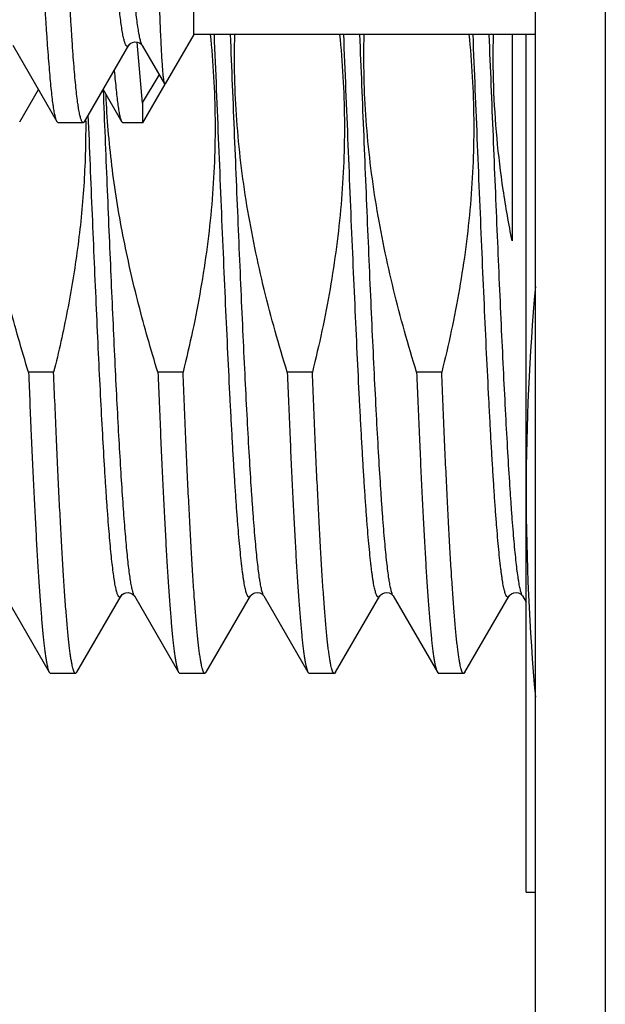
# Model space of a CAD drawing. Header units: inches. Extents: x 0 to 22, y 0 to 17.
# Tile 52 of 91: x 17.077 to 17.203, y 8.094 to 8.305. Entities that reach past the tile are written whole.
import ezdxf

# ---------------------------------------------------------------- set-up
doc = ezdxf.new("R2010")
doc.units = ezdxf.units.IN
doc.header["$LTSCALE"] = 1.21
doc.header["$MEASUREMENT"] = 0
doc.layers.get('0').update_dxf_attribs({"linetype": 'CONTINUOUS'})

msp = doc.modelspace()

# ---------------------------------------------------------------- linework, layer by layer
at = {"color": 7, "linetype": 'CONTINUOUS'}
for p, q in [((17.2032321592, 12.0913635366), (17.2032321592, 7.0256635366)), ((17.1882321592, 7.0323635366), (17.1882321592, 12.0773635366)), ((17.1148463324, 8.3022039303), (17.1148463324, 8.5142039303)), ((17.1148463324, 8.3022039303), (17.1087086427, 8.2915731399)), ((17.1882321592, 8.3022039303), (17.1148463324, 8.3022039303)), ((17.1832321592, 8.3022039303), (17.1832321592, 8.2577991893)), ((17.1862321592, 8.1178537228), (17.1862321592, 8.3022039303)), ((17.0759885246, 8.2998681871), (17.0854880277, 8.2834537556)), ((17.0913987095, 8.2834214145), (17.1009125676, 8.2998648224)), ((17.1038619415, 8.2874391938), (17.1026768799, 8.3005446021)), ((17.103778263, 8.2998387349), (17.1037706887, 8.2998521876)), ((17.1037771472, 8.299838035), (17.1085622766, 8.2915689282)), ((17.1038766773, 8.2874626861), (17.107464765, 8.2934656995)), ((17.1086702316, 8.2915066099), (17.1038766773, 8.2832039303)), ((17.1085622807, 8.2915689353), (17.1087086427, 8.2915731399)), ((17.0774845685, 8.2834263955), (17.0814945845, 8.2903552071)), ((17.0953938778, 8.2903276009), (17.0993741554, 8.2834480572)), ((17.1038619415, 8.2874391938), (17.1038766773, 8.2832039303)), ((17.0857777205, 8.2832039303), (17.0854879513, 8.2834537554)), ((17.0911445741, 8.2832039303), (17.0857777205, 8.2832039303)), ((17.0911445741, 8.2832039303), (17.0908411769, 8.2834952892)), ((17.0913985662, 8.2834214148), (17.0911445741, 8.2832039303)), ((17.0916473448, 8.283799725), (17.0916501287, 8.2834223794)), ((17.0916501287, 8.2834223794), (17.091651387, 8.2832057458)), ((17.0993738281, 8.2834480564), (17.0996535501, 8.2832039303)), ((17.1038766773, 8.2832039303), (17.0996535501, 8.2832039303)), ((17.0847757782, 8.229564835), (17.0793859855, 8.229564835)), ((17.1125527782, 8.229564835), (17.1071629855, 8.229564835)), ((17.1403297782, 8.229564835), (17.1349399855, 8.229564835)), ((17.1681067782, 8.229564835), (17.1627169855, 8.229564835)), ((17.0743325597, 8.1815105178), (17.0838347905, 8.1650875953)), ((17.0897655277, 8.1650875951), (17.0992677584, 8.1815105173)), ((17.1020992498, 8.1815275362), (17.1021094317, 8.181510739)), ((17.1021095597, 8.1815105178), (17.1116117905, 8.1650875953)), ((17.1175425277, 8.1650875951), (17.1270447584, 8.1815105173)), ((17.1298772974, 8.1815258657), (17.1298863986, 8.1815107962)), ((17.1298865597, 8.1815105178), (17.1393887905, 8.1650875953)), ((17.1453195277, 8.1650875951), (17.1548217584, 8.1815105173)), ((17.1576542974, 8.1815258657), (17.1576633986, 8.1815107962)), ((17.1576635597, 8.1815105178), (17.1671657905, 8.1650875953)), ((17.1730965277, 8.1650875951), (17.1825987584, 8.1815105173)), ((17.1854312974, 8.1815258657), (17.1854403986, 8.1815107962)), ((17.1854405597, 8.1815105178), (17.1862321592, 8.1801426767)), ((17.0838347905, 8.1650875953), (17.0841052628, 8.1648537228)), ((17.0894950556, 8.1648537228), (17.0841052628, 8.1648537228)), ((17.0897655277, 8.1650875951), (17.0894950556, 8.1648537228)), ((17.1116117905, 8.1650875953), (17.1118822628, 8.1648537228)), ((17.1172720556, 8.1648537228), (17.1118822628, 8.1648537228)), ((17.1175425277, 8.1650875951), (17.1172720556, 8.1648537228)), ((17.1393887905, 8.1650875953), (17.1396592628, 8.1648537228)), ((17.1450490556, 8.1648537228), (17.1396592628, 8.1648537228)), ((17.1453195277, 8.1650875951), (17.1450490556, 8.1648537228)), ((17.1671657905, 8.1650875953), (17.1674362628, 8.1648537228)), ((17.1728260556, 8.1648537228), (17.1674362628, 8.1648537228)), ((17.1730965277, 8.1650875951), (17.1728260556, 8.1648537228)), ((17.1862321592, 8.1178537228), (17.1882321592, 8.1178537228))]:
    msp.add_line(p, q, dxfattribs=at)
for points in [[(17.1009111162, 8.2998623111), (17.1009510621, 8.2999230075), (17.1010751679, 8.3000691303), (17.1013244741, 8.3002771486), (17.1017195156, 8.3004821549), (17.1022079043, 8.3005915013), (17.1027087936, 8.3005552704), (17.1031741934, 8.3003835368), (17.103501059, 8.3001616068), (17.1036793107, 8.2999812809), (17.1037558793, 8.2998769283), (17.1037609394, 8.2998687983)], [(17.0992675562, 8.181510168), (17.099270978, 8.1815159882), (17.0993347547, 8.1816072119), (17.0995044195, 8.1817865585), (17.0998281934, 8.1820150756), (17.1002950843, 8.1821951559), (17.1008025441, 8.1822376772), (17.1013036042, 8.1821279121), (17.1017097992, 8.1819153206), (17.1019599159, 8.1817023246), (17.1020779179, 8.1815596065), (17.1020992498, 8.1815275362)], [(17.1270446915, 8.1815104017), (17.1271004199, 8.18159254), (17.1272493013, 8.1817569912), (17.1275473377, 8.1819818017), (17.1280082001, 8.1821788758), (17.1285304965, 8.1822403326), (17.1290410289, 8.1821422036), (17.1294576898, 8.1819351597), (17.1297189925, 8.1817207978), (17.129847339, 8.1815703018), (17.1298772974, 8.1815258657)], [(17.1548216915, 8.1815104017), (17.1548774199, 8.18159254), (17.1550263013, 8.1817569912), (17.1553243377, 8.1819818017), (17.1557852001, 8.1821788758), (17.1563074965, 8.1822403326), (17.1568180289, 8.1821422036), (17.1572346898, 8.1819351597), (17.1574959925, 8.1817207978), (17.157624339, 8.1815703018), (17.1576542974, 8.1815258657)], [(17.1825986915, 8.1815104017), (17.1826544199, 8.18159254), (17.1828033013, 8.1817569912), (17.1831013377, 8.1819818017), (17.1835622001, 8.1821788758), (17.1840844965, 8.1822403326), (17.1845950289, 8.1821422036), (17.1850116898, 8.1819351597), (17.1852729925, 8.1817207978), (17.185401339, 8.1815703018), (17.1854312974, 8.1815258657)]]:
    msp.add_lwpolyline(points, dxfattribs=at)
for centre, radius, start, end in [((17.6877426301, 8.2034230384), 0.5015121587, 174.9015226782, 179.9507958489), ((17.687744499, 8.2042844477), 0.501514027, 180.0492085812, 185.0986914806)]:
    msp.add_arc(centre, radius, start, end, dxfattribs=at)
for points, knots in [([(17.1009111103, 8.2998622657), (17.1008948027, 8.2998342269), (17.1008624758, 8.2997829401), (17.100810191, 8.2997160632), (17.100757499, 8.2996648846), (17.1007039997, 8.299629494), (17.1006492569, 8.2996104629), (17.1005936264, 8.2996088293), (17.1005383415, 8.2996246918), (17.1004839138, 8.2996570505), (17.100429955, 8.2997052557), (17.1003760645, 8.2997692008), (17.1003220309, 8.2998489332), (17.1002450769, 8.2999846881), (17.1001506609, 8.3001961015), (17.100042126, 8.3004992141), (17.0999329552, 8.3008653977), (17.0998233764, 8.3012945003), (17.0997136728, 8.3017864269), (17.0996040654, 8.3023409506), (17.0994947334, 8.3029578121), (17.0993432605, 8.303902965), (17.0991583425, 8.3052379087), (17.0989467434, 8.3070215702), (17.0987368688, 8.3090423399), (17.0985279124, 8.3112949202), (17.0983191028, 8.3137740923), (17.098110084, 8.3164748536), (17.0979005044, 8.3193921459), (17.0976895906, 8.3225202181), (17.0974758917, 8.3258521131), (17.0972583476, 8.3293794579), (17.0969584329, 8.334446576), (17.0965841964, 8.3411992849), (17.0961523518, 8.3497596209), (17.0957305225, 8.3588688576), (17.0953859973, 8.3667648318), (17.0951099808, 8.3732914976), (17.0949004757, 8.3783180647), (17.0946891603, 8.3834155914), (17.0944008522, 8.3903186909), (17.0940326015, 8.3990322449), (17.0935916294, 8.409532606), (17.0931606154, 8.4200207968), (17.092738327, 8.4303986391), (17.0923880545, 8.4389335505), (17.0921079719, 8.4456329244), (17.0918984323, 8.4505326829), (17.0916860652, 8.4553320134), (17.0914005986, 8.4614982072), (17.0910384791, 8.468873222), (17.0906002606, 8.4772770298), (17.0901723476, 8.4850323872), (17.0898128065, 8.4910563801), (17.0895254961, 8.4954977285), (17.0893175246, 8.4985260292), (17.0891097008, 8.5013408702), (17.0889002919, 8.5039352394), (17.0886871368, 8.5063028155), (17.0884701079, 8.5084381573), (17.0882510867, 8.5103366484), (17.0880321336, 8.5119941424), (17.087843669, 8.5132219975), (17.0876915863, 8.5140804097), (17.0875834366, 8.5146319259), (17.0874759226, 8.5151211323), (17.0873690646, 8.515547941), (17.0872629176, 8.5159122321), (17.0871861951, 8.5161321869), (17.0871469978, 8.516231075)], [0, 0, 0, 0, 0.0004468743, 0.0008340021, 0.0011669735, 0.0014546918, 0.0017109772, 0.001955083, 0.0022090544, 0.0024926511, 0.0028203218, 0.0032014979, 0.003641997, 0.0041454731, 0.0053496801, 0.0068257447, 0.0085789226, 0.0106119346, 0.012926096, 0.0155218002, 0.018398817, 0.0215565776, 0.0287088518, 0.0369639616, 0.0463013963, 0.056697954, 0.0681305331, 0.0805775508, 0.0940173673, 0.1084254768, 0.1237707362, 0.1400151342, 0.1571139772, 0.1937025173, 0.2331895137, 0.2751992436, 0.3193346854, 0.3420757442, 0.3651974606, 0.3886458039, 0.4123646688, 0.4603843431, 0.5087995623, 0.5571556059, 0.6050020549, 0.6518933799, 0.6748400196, 0.6973799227, 0.7194590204, 0.7410250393, 0.7824224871, 0.821186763, 0.856961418, 0.8894303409, 0.9043264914, 0.9182776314, 0.9312493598, 0.9432118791, 0.954136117, 0.9639987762, 0.972781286, 0.9804640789, 0.9870313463, 0.9898934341, 0.9924740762, 0.9947737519, 0.9967933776, 0.9985344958, 1, 1, 1, 1]), ([(17.0854880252, 8.2834537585), (17.085447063, 8.2835245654), (17.0853684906, 8.2836924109), (17.0852637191, 8.2839836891), (17.0851594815, 8.2843433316), (17.0850562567, 8.2847713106), (17.0849539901, 8.285267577), (17.0848525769, 8.2858319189), (17.0847518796, 8.2864640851), (17.0846120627, 8.2874407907), (17.0844407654, 8.2888290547), (17.0842420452, 8.2906936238), (17.0840413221, 8.2928188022), (17.0838377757, 8.2951998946), (17.0836310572, 8.297831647), (17.0834211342, 8.3007082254), (17.0832083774, 8.3038232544), (17.082993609, 8.3071698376), (17.082778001, 8.3107405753), (17.0825628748, 8.3145275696), (17.0823507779, 8.3185225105), (17.0821433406, 8.322716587), (17.081940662, 8.3271005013), (17.0816686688, 8.3332964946), (17.0813313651, 8.3414395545), (17.0809245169, 8.3516372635), (17.0805048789, 8.3623363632), (17.0801494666, 8.3715233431), (17.0798635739, 8.3790521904), (17.0796493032, 8.3848042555), (17.0794386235, 8.3906083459), (17.0792336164, 8.3964517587), (17.0790320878, 8.4023213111), (17.078898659, 8.4062416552), (17.0788318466, 8.4082039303)], [0, 0, 0, 0, 0.0019629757, 0.0044328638, 0.0074238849, 0.0109433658, 0.014995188, 0.0195811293, 0.0247015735, 0.0303555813, 0.0432570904, 0.0582652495, 0.0753514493, 0.0944805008, 0.1156116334, 0.1386991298, 0.1636923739, 0.1905361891, 0.219171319, 0.249534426, 0.2815581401, 0.3151717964, 0.3503015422, 0.3868701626, 0.463998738, 0.5458760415, 0.6317769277, 0.7209399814, 0.766498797, 0.8125751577, 0.859066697, 0.9058699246, 0.9528844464, 1, 1, 1, 1]), ([(17.0908411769, 8.2834952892), (17.0908009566, 8.2835711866), (17.0907230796, 8.2837483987), (17.0906173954, 8.2840528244), (17.0905107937, 8.2844252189), (17.0904036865, 8.2848654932), (17.0902963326, 8.2853735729), (17.0901889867, 8.2859492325), (17.0900818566, 8.2865922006), (17.0899330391, 8.2875821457), (17.0897514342, 8.2889856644), (17.0895441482, 8.2908671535), (17.0893397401, 8.2930071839), (17.0891380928, 8.2954010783), (17.0889387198, 8.2980436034), (17.0887407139, 8.3009289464), (17.0885427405, 8.3040507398), (17.088343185, 8.3074020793), (17.0881400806, 8.3109755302), (17.0879307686, 8.3147630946), (17.0877171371, 8.3187565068), (17.0874229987, 8.324466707), (17.0870575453, 8.3320497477), (17.0866372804, 8.3416366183), (17.0862302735, 8.3518104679), (17.0859031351, 8.3606157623), (17.085641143, 8.3678855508), (17.0854415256, 8.3734791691), (17.0852384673, 8.3791492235), (17.0850300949, 8.3848831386), (17.0848163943, 8.3906682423), (17.0845280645, 8.398447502), (17.0843120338, 8.4042970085), (17.0841693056, 8.4082039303)], [0, 0, 0, 0, 0.0020618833, 0.0046356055, 0.0077318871, 0.0113560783, 0.0155104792, 0.0201958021, 0.0254116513, 0.0311565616, 0.0442251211, 0.059379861, 0.0765922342, 0.0958277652, 0.1170466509, 0.1402043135, 0.1652514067, 0.1921339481, 0.220793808, 0.2511686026, 0.2831911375, 0.3167905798, 0.3884206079, 0.4654286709, 0.5471387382, 0.6328334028, 0.6769408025, 0.721759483, 0.7671907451, 0.8131347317, 0.8594899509, 0.906153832, 1, 1, 1, 1]), ([(17.105250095, 8.4082039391), (17.1052830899, 8.4063278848), (17.1053478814, 8.402582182), (17.1054452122, 8.3969775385), (17.1055436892, 8.3914046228), (17.1056423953, 8.3858757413), (17.1057431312, 8.3804030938), (17.1058797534, 8.3732535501), (17.1060548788, 8.3645452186), (17.1062668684, 8.3544205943), (17.1064748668, 8.3447912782), (17.1066772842, 8.3357410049), (17.1068757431, 8.3273521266), (17.1070456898, 8.3208117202), (17.1071873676, 8.315970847), (17.1072935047, 8.3126554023), (17.1074011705, 8.3095612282), (17.1075093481, 8.3066944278), (17.1076173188, 8.3040606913), (17.107724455, 8.3016654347), (17.1078303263, 8.2995137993), (17.1079347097, 8.2976107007), (17.1080236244, 8.2961824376), (17.1080951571, 8.2951677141), (17.1081463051, 8.2945036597), (17.1081972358, 8.2939051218), (17.1082480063, 8.2933726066), (17.1082986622, 8.2929066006), (17.1083492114, 8.2925075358), (17.1083997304, 8.292175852), (17.1084441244, 8.2919420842), (17.1084810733, 8.2917895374), (17.1085068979, 8.2917002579), (17.1085327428, 8.2916280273), (17.1085521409, 8.2915864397), (17.1085622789, 8.2915689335)], [0, 0, 0, 0, 0.0482283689, 0.0962915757, 0.1440799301, 0.1914934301, 0.23842509, 0.2847692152, 0.3752943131, 0.462303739, 0.545063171, 0.6228578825, 0.6949843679, 0.7607458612, 0.7910247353, 0.8194642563, 0.8460074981, 0.8706034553, 0.8932030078, 0.9137601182, 0.932231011, 0.9485739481, 0.9627494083, 0.9690126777, 0.9747203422, 0.9798682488, 0.9844525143, 0.988469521, 0.9919163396, 0.9947908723, 0.9970924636, 0.9980292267, 0.9988244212, 0.9994800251, 1, 1, 1, 1]), ([(17.1183791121, 8.3022064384), (17.1186966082, 8.2991708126), (17.1191920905, 8.2930839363), (17.1194973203, 8.283929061), (17.1193579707, 8.2747699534), (17.1187808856, 8.2656282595), (17.1177851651, 8.2565227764), (17.1159380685, 8.2444525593), (17.1140190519, 8.2354896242), (17.1125527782, 8.229564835)], [0, 0, 0, 0, 0.1250041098, 0.2500079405, 0.3750117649, 0.5000159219, 0.625020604, 0.7500260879, 1, 1, 1, 1]), ([(17.1349399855, 8.229564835), (17.134030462, 8.2325040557), (17.1322894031, 8.2384070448), (17.1299474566, 8.247336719), (17.1279131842, 8.2563419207), (17.1262257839, 8.2654189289), (17.1249228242, 8.274559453), (17.1240366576, 8.2837501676), (17.1235905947, 8.2929727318), (17.1235939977, 8.2991288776), (17.1236704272, 8.3022045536)], [0, 0, 0, 0, 0.1250024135, 0.250004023, 0.3750049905, 0.5000051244, 0.6250045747, 0.750003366, 0.8750017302, 1, 1, 1, 1]), ([(17.1461561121, 8.3022064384), (17.1464736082, 8.2991708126), (17.1469690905, 8.2930839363), (17.1472743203, 8.283929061), (17.1471349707, 8.2747699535), (17.1465578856, 8.2656282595), (17.1455621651, 8.2565227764), (17.1437150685, 8.2444525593), (17.1417960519, 8.2354896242), (17.1403297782, 8.229564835)], [0, 0, 0, 0, 0.1250041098, 0.2500079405, 0.3750117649, 0.5000159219, 0.6250206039, 0.7500260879, 1, 1, 1, 1]), ([(17.1627169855, 8.229564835), (17.161807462, 8.2325040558), (17.160066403, 8.2384070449), (17.1577244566, 8.2473367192), (17.1556901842, 8.2563419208), (17.1540027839, 8.2654189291), (17.1526998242, 8.2745594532), (17.1518136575, 8.2837501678), (17.1513675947, 8.2929727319), (17.1513709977, 8.2991288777), (17.1514474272, 8.3022045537)], [0, 0, 0, 0, 0.1250024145, 0.2500040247, 0.3750049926, 0.5000051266, 0.6250045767, 0.7500033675, 0.8750017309, 1, 1, 1, 1]), ([(17.1739331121, 8.3022064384), (17.1742506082, 8.2991708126), (17.1747460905, 8.2930839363), (17.1750513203, 8.2839290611), (17.1749119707, 8.2747699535), (17.1743348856, 8.2656282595), (17.1733391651, 8.2565227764), (17.1714920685, 8.2444525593), (17.1695730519, 8.2354896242), (17.1681067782, 8.229564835)], [0, 0, 0, 0, 0.1250041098, 0.2500079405, 0.3750117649, 0.5000159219, 0.6250206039, 0.7500260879, 1, 1, 1, 1]), ([(17.1832321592, 8.2577991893), (17.1825041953, 8.2614501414), (17.1812204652, 8.2687878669), (17.1798769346, 8.2798806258), (17.1791661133, 8.291032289), (17.179131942, 8.2984827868), (17.1792244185, 8.3022043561)], [0, 0, 0, 0, 0.2500041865, 0.500004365, 0.7500025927, 1, 1, 1, 1]), ([(17.09779485, 8.2944261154), (17.0978586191, 8.2936793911), (17.0979841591, 8.2922660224), (17.0981799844, 8.290268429), (17.0983732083, 8.2885153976), (17.0985391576, 8.2872098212), (17.0986738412, 8.2862908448), (17.0987703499, 8.2856955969), (17.0988669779, 8.2851638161), (17.0989641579, 8.2846957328), (17.0990623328, 8.2842915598), (17.0991616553, 8.2839514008), (17.0992612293, 8.2836752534), (17.0993353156, 8.2835156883), (17.0993737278, 8.28344806)], [0, 0, 0, 0, 0.2021541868, 0.3827377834, 0.541402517, 0.6778670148, 0.737707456, 0.7919272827, 0.8405177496, 0.8834876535, 0.9208618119, 0.9526839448, 0.9790207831, 1, 1, 1, 1]), ([(17.0793859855, 8.229564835), (17.0778869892, 8.2344089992), (17.0751002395, 8.2441644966), (17.0722819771, 8.2565326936), (17.0705144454, 8.2665209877), (17.0694525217, 8.2740549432), (17.0686724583, 8.2816232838), (17.0683495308, 8.28668569), (17.0682387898, 8.2892188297)], [0, 0, 0, 0, 0.2499941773, 0.4999783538, 0.6249840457, 0.7499895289, 0.8749948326, 1, 1, 1, 1]), ([(17.1071629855, 8.229564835), (17.1056645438, 8.234407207), (17.1028787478, 8.2441590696), (17.1000611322, 8.2565225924), (17.0982936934, 8.26650709), (17.0972316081, 8.2740381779), (17.0964511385, 8.2816036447), (17.0961277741, 8.2866641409), (17.0960167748, 8.2891963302)], [0, 0, 0, 0, 0.2499941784, 0.4999783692, 0.6249840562, 0.7499895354, 0.8749948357, 1, 1, 1, 1]), ([(17.091651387, 8.2832057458), (17.0916632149, 8.2809466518), (17.0916058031, 8.2764276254), (17.0912789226, 8.269656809), (17.0907175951, 8.2629013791), (17.0899313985, 8.2561685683), (17.0889324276, 8.249464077), (17.0873353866, 8.2405691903), (17.0858611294, 8.2339504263), (17.0847757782, 8.229564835)], [0, 0, 0, 0, 0.1250023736, 0.2500047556, 0.375007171, 0.5000096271, 0.6250122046, 0.7500147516, 1, 1, 1, 1]), ([(17.0793859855, 8.229564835), (17.0795644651, 8.2251440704), (17.0798349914, 8.2186541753), (17.0802129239, 8.2102009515), (17.0804900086, 8.2043167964), (17.0807669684, 8.1987708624), (17.081043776, 8.1935850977), (17.0813203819, 8.1887799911), (17.081596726, 8.1843745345), (17.0818726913, 8.1803861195), (17.0821481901, 8.1768304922), (17.0823853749, 8.1741451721), (17.0825775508, 8.1722240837), (17.0827159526, 8.1709562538), (17.0828542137, 8.1698059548), (17.0829923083, 8.1687742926), (17.0831301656, 8.1678622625), (17.0832676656, 8.1670706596), (17.0834047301, 8.1664002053), (17.0835240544, 8.1659186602), (17.0836217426, 8.1655955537), (17.0836906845, 8.1653979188), (17.0837594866, 8.1652308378), (17.0838093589, 8.1651315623), (17.0838347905, 8.1650875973)], [0, 0, 0, 0, 0.2051315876, 0.3011584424, 0.3923170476, 0.4782469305, 0.5586105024, 0.6330918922, 0.7013992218, 0.7632657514, 0.8184514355, 0.8667445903, 0.8882488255, 0.9079644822, 0.9258745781, 0.9419639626, 0.9562212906, 0.9686379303, 0.9792109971, 0.987944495, 0.9916267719, 0.9948579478, 0.9976451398, 1, 1, 1, 1]), ([(17.0894950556, 8.1648537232), (17.0894826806, 8.1648537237), (17.0894571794, 8.1648568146), (17.0894196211, 8.1648704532), (17.0893823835, 8.164892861), (17.0893300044, 8.1649368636), (17.0892657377, 8.1650162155), (17.089193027, 8.1651396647), (17.0891201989, 8.1652971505), (17.0890472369, 8.165488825), (17.0889741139, 8.1657148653), (17.0888705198, 8.1660835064), (17.0887439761, 8.1666313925), (17.0885985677, 8.167392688), (17.0884527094, 8.1682899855), (17.0883064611, 8.1693223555), (17.0881599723, 8.1704887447), (17.0880133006, 8.1717878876), (17.0878664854, 8.1732183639), (17.087662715, 8.1753829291), (17.0874112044, 8.1784043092), (17.0871189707, 8.1823992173), (17.0868262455, 8.1868721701), (17.086533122, 8.191803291), (17.0862397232, 8.1971706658), (17.0859461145, 8.2029504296), (17.0856523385, 8.209116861), (17.0852509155, 8.2180308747), (17.0849646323, 8.2248871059), (17.0847757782, 8.229564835)], [0, 0, 0, 0, 0.0005704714, 0.0011714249, 0.0018290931, 0.002563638, 0.0043150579, 0.0065008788, 0.0091571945, 0.012303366, 0.0159504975, 0.0201053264, 0.0299522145, 0.0418599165, 0.0558298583, 0.0718550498, 0.0899236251, 0.1100194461, 0.1321230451, 0.1562121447, 0.2102432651, 0.2718825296, 0.3408621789, 0.4168798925, 0.499600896, 0.5886596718, 0.6836623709, 0.7841872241, 1, 1, 1, 1]), ([(17.1071629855, 8.229564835), (17.1073414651, 8.22514407), (17.1076119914, 8.2186541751), (17.107989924, 8.2102009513), (17.1082670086, 8.2043167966), (17.1085439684, 8.1987708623), (17.108820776, 8.1935850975), (17.1090973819, 8.1887799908), (17.109373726, 8.1843745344), (17.1096496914, 8.1803861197), (17.10992519, 8.1768304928), (17.1101623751, 8.1741451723), (17.1103545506, 8.1722240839), (17.1104929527, 8.1709562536), (17.1106312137, 8.1698059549), (17.1107693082, 8.1687742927), (17.110907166, 8.1678622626), (17.111044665, 8.1670706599), (17.1111817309, 8.1664002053), (17.1113010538, 8.16591866), (17.1113987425, 8.1655955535), (17.1114676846, 8.1653979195), (17.1115364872, 8.1652308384), (17.1115863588, 8.1651315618), (17.1116117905, 8.1650875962)], [0, 0, 0, 0, 0.2051316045, 0.301158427, 0.3923170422, 0.4782469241, 0.5586104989, 0.6330918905, 0.701399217, 0.7632657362, 0.8184514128, 0.8667445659, 0.8882488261, 0.9079644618, 0.9258745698, 0.9419639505, 0.9562212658, 0.9686379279, 0.9792109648, 0.9879444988, 0.991626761, 0.9948579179, 0.9976451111, 1, 1, 1, 1]), ([(17.1172720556, 8.1648537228), (17.1172596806, 8.1648537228), (17.1172341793, 8.1648568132), (17.117196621, 8.1648704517), (17.1171593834, 8.1648928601), (17.1171070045, 8.1649368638), (17.1170427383, 8.1650162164), (17.1169700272, 8.1651396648), (17.1168971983, 8.1652971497), (17.1168242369, 8.1654888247), (17.1167511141, 8.1657148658), (17.11664752, 8.1660835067), (17.1165209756, 8.1666313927), (17.1163755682, 8.1673926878), (17.1162297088, 8.1682899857), (17.1160834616, 8.1693223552), (17.1159369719, 8.1704887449), (17.115790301, 8.1717878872), (17.1156434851, 8.173218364), (17.1154397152, 8.175382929), (17.1151882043, 8.1784043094), (17.1148959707, 8.1823992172), (17.1146032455, 8.1868721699), (17.114310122, 8.1918032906), (17.1140167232, 8.1971706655), (17.1137231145, 8.2029504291), (17.1134293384, 8.2091168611), (17.1130279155, 8.2180308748), (17.1127416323, 8.2248871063), (17.1125527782, 8.229564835)], [0, 0, 0, 0, 0.0005704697, 0.0011714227, 0.0018290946, 0.002563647, 0.0043150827, 0.0065008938, 0.0091571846, 0.0123033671, 0.0159505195, 0.0201053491, 0.0299522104, 0.0418599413, 0.0558298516, 0.0718550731, 0.089923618, 0.1100194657, 0.1321230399, 0.1562121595, 0.210243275, 0.2718825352, 0.340862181, 0.4168798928, 0.4996008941, 0.5886596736, 0.6836623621, 0.7841872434, 1, 1, 1, 1]), ([(17.1349399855, 8.229564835), (17.1351184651, 8.2251440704), (17.1353889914, 8.2186541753), (17.1357669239, 8.2102009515), (17.1360440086, 8.2043167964), (17.1363209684, 8.1987708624), (17.136597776, 8.1935850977), (17.1368743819, 8.1887799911), (17.137150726, 8.1843745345), (17.1374266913, 8.1803861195), (17.1377021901, 8.1768304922), (17.1379393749, 8.1741451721), (17.1381315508, 8.1722240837), (17.1382699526, 8.1709562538), (17.1384082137, 8.1698059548), (17.1385463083, 8.1687742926), (17.1386841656, 8.1678622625), (17.1388216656, 8.1670706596), (17.1389587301, 8.1664002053), (17.1390780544, 8.1659186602), (17.1391757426, 8.1655955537), (17.1392446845, 8.1653979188), (17.1393134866, 8.1652308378), (17.1393633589, 8.1651315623), (17.1393887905, 8.1650875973)], [0, 0, 0, 0, 0.2051315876, 0.3011584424, 0.3923170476, 0.4782469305, 0.5586105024, 0.6330918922, 0.7013992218, 0.7632657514, 0.8184514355, 0.8667445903, 0.8882488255, 0.9079644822, 0.9258745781, 0.9419639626, 0.9562212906, 0.9686379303, 0.9792109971, 0.987944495, 0.9916267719, 0.9948579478, 0.9976451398, 1, 1, 1, 1]), ([(17.1450490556, 8.1648537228), (17.1450366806, 8.1648537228), (17.1450111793, 8.1648568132), (17.144973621, 8.1648704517), (17.1449363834, 8.1648928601), (17.1448840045, 8.1649368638), (17.1448197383, 8.1650162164), (17.1447470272, 8.1651396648), (17.1446741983, 8.1652971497), (17.1446012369, 8.1654888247), (17.1445281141, 8.1657148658), (17.14442452, 8.1660835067), (17.1442979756, 8.1666313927), (17.1441525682, 8.1673926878), (17.1440067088, 8.1682899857), (17.1438604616, 8.1693223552), (17.1437139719, 8.1704887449), (17.143567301, 8.1717878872), (17.1434204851, 8.173218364), (17.1432167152, 8.175382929), (17.1429652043, 8.1784043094), (17.1426729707, 8.1823992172), (17.1423802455, 8.1868721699), (17.142087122, 8.1918032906), (17.1417937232, 8.1971706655), (17.1415001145, 8.2029504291), (17.1412063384, 8.2091168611), (17.1408049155, 8.2180308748), (17.1405186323, 8.2248871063), (17.1403297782, 8.229564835)], [0, 0, 0, 0, 0.0005704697, 0.0011714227, 0.0018290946, 0.002563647, 0.0043150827, 0.0065008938, 0.0091571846, 0.0123033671, 0.0159505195, 0.0201053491, 0.0299522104, 0.0418599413, 0.0558298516, 0.0718550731, 0.089923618, 0.1100194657, 0.1321230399, 0.1562121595, 0.210243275, 0.2718825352, 0.340862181, 0.4168798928, 0.4996008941, 0.5886596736, 0.6836623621, 0.7841872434, 1, 1, 1, 1]), ([(17.1627169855, 8.229564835), (17.1628954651, 8.2251440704), (17.1631659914, 8.2186541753), (17.1635439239, 8.2102009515), (17.1638210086, 8.2043167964), (17.1640979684, 8.1987708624), (17.164374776, 8.1935850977), (17.1646513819, 8.1887799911), (17.164927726, 8.1843745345), (17.1652036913, 8.1803861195), (17.1654791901, 8.1768304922), (17.1657163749, 8.1741451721), (17.1659085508, 8.1722240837), (17.1660469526, 8.1709562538), (17.1661852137, 8.1698059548), (17.1663233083, 8.1687742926), (17.1664611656, 8.1678622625), (17.1665986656, 8.1670706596), (17.1667357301, 8.1664002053), (17.1668550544, 8.1659186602), (17.1669527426, 8.1655955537), (17.1670216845, 8.1653979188), (17.1670904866, 8.1652308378), (17.1671403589, 8.1651315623), (17.1671657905, 8.1650875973)], [0, 0, 0, 0, 0.2051315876, 0.3011584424, 0.3923170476, 0.4782469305, 0.5586105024, 0.6330918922, 0.7013992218, 0.7632657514, 0.8184514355, 0.8667445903, 0.8882488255, 0.9079644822, 0.9258745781, 0.9419639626, 0.9562212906, 0.9686379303, 0.9792109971, 0.987944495, 0.9916267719, 0.9948579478, 0.9976451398, 1, 1, 1, 1]), ([(17.1728260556, 8.1648537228), (17.1728136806, 8.1648537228), (17.1727881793, 8.1648568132), (17.172750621, 8.1648704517), (17.1727133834, 8.1648928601), (17.1726610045, 8.1649368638), (17.1725967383, 8.1650162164), (17.1725240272, 8.1651396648), (17.1724511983, 8.1652971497), (17.1723782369, 8.1654888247), (17.1723051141, 8.1657148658), (17.17220152, 8.1660835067), (17.1720749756, 8.1666313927), (17.1719295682, 8.1673926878), (17.1717837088, 8.1682899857), (17.1716374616, 8.1693223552), (17.1714909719, 8.1704887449), (17.171344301, 8.1717878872), (17.1711974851, 8.173218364), (17.1709937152, 8.175382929), (17.1707422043, 8.1784043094), (17.1704499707, 8.1823992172), (17.1701572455, 8.1868721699), (17.169864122, 8.1918032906), (17.1695707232, 8.1971706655), (17.1692771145, 8.2029504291), (17.1689833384, 8.2091168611), (17.1685819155, 8.2180308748), (17.1682956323, 8.2248871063), (17.1681067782, 8.229564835)], [0, 0, 0, 0, 0.0005704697, 0.0011714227, 0.0018290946, 0.002563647, 0.0043150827, 0.0065008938, 0.0091571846, 0.0123033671, 0.0159505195, 0.0201053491, 0.0299522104, 0.0418599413, 0.0558298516, 0.0718550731, 0.089923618, 0.1100194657, 0.1321230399, 0.1562121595, 0.210243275, 0.2718825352, 0.340862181, 0.4168798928, 0.4996008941, 0.5886596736, 0.6836623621, 0.7841872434, 1, 1, 1, 1])]:
    msp.add_open_spline(points, degree=3, knots=knots, dxfattribs=at)
at = {"color": 9, "linetype": 'CONTINUOUS'}
for points, knots in [([(17.1037706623, 8.2998522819), (17.1037299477, 8.2999254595), (17.103651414, 8.3000968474), (17.1035453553, 8.3003916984), (17.103438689, 8.3007520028), (17.1033315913, 8.3011771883), (17.1032241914, 8.3016667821), (17.103116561, 8.3022202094), (17.1030087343, 8.3028369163), (17.1028583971, 8.3037831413), (17.1026729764, 8.3051204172), (17.1024579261, 8.306908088), (17.1022423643, 8.3089351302), (17.1020263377, 8.3111972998), (17.1018098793, 8.3136904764), (17.101593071, 8.3164106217), (17.1013755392, 8.3193535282), (17.1010747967, 8.3237063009), (17.1007054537, 8.3296513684), (17.1002779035, 8.3373423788), (17.0998514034, 8.3457128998), (17.0994239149, 8.3546772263), (17.0989937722, 8.364151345), (17.098559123, 8.3740496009), (17.0981925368, 8.3825227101), (17.0979024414, 8.3894440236), (17.0976133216, 8.3964863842), (17.0972577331, 8.4053380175), (17.096833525, 8.4159592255), (17.0964767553, 8.4247814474), (17.096187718, 8.4317771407), (17.0959700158, 8.4369477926), (17.0957496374, 8.4420488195), (17.0955270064, 8.4470672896), (17.0953039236, 8.4519907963), (17.0950838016, 8.45680761), (17.0948671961, 8.4615064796), (17.0945867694, 8.4675052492), (17.0942414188, 8.4746316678), (17.093819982, 8.4826911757), (17.093456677, 8.4889753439), (17.0931583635, 8.4936269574), (17.0929378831, 8.4968119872), (17.0927151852, 8.4997815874), (17.0924920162, 8.5025286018), (17.0922716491, 8.5050468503), (17.0920553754, 8.5073305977), (17.0918429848, 8.5093748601), (17.0916326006, 8.5111754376), (17.0914514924, 8.5125212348), (17.0913045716, 8.51347312), (17.0911990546, 8.5140938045), (17.0910935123, 8.5146514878), (17.0909879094, 8.5151458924), (17.0908821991, 8.5155767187), (17.090776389, 8.5159437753), (17.090670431, 8.5162468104), (17.0905772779, 8.5164574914), (17.090500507, 8.5165919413), (17.090446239, 8.5166703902), (17.0903916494, 8.5167327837), (17.0903364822, 8.5167791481), (17.090280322, 8.516809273), (17.0902229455, 8.5168223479), (17.090165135, 8.5168175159), (17.090108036, 8.5167951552), (17.0900518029, 8.516756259), (17.0899960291, 8.5167012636), (17.0899404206, 8.5166302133), (17.0899058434, 8.5165759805), (17.089888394, 8.5165464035)], [0, 0, 0, 0, 0.0011515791, 0.0025856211, 0.0043069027, 0.0063165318, 0.0086141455, 0.0111988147, 0.0140690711, 0.0172230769, 0.0243737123, 0.0326329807, 0.041982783, 0.0524052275, 0.063882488, 0.0763965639, 0.0899299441, 0.1044623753, 0.1363966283, 0.1718407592, 0.2103888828, 0.2516536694, 0.2952544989, 0.340807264, 0.3879016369, 0.4118822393, 0.4360699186, 0.484826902, 0.5337044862, 0.5822449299, 0.6062456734, 0.6299885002, 0.6534126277, 0.6764583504, 0.6990683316, 0.7211881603, 0.7427663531, 0.7637538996, 0.8037709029, 0.8408808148, 0.8747360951, 0.8903317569, 0.9049791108, 0.9186399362, 0.9312829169, 0.9428791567, 0.9534019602, 0.9628282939, 0.9711417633, 0.9783304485, 0.9815003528, 0.9843863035, 0.9869879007, 0.9893049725, 0.9913376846, 0.9930871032, 0.9945559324, 0.9957500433, 0.9962479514, 0.9966830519, 0.9970597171, 0.9973847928, 0.997668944, 0.9979280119, 0.9981826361, 0.9984545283, 0.998761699, 0.9991167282, 0.9995277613, 1, 1, 1, 1]), ([(17.1270446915, 8.1815104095), (17.1270259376, 8.1814780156), (17.1269888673, 8.1814192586), (17.1269285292, 8.1813437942), (17.1268677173, 8.181288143), (17.1268057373, 8.1812524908), (17.1267420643, 8.1812381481), (17.126678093, 8.181246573), (17.1266156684, 8.1812767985), (17.126554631, 8.1813272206), (17.1264942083, 8.1813974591), (17.1264339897, 8.1814876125), (17.1263737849, 8.1815978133), (17.1262882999, 8.1817829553), (17.1261840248, 8.1820668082), (17.1260645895, 8.1824696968), (17.1259447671, 8.1829529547), (17.1258246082, 8.183516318), (17.1257042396, 8.184159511), (17.1255837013, 8.184882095), (17.125463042, 8.1856835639), (17.1253422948, 8.1865633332), (17.1252214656, 8.1875207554), (17.1250544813, 8.1889498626), (17.1248478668, 8.190924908), (17.1246072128, 8.1935173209), (17.1243662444, 8.1963994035), (17.124125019, 8.1995625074), (17.1238836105, 8.2029971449), (17.1236420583, 8.2066929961), (17.1234003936, 8.2106389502), (17.1231586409, 8.2148231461), (17.1229168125, 8.2192330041), (17.1225875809, 8.2255248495), (17.1221791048, 8.2338491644), (17.1216978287, 8.2443185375), (17.1212162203, 8.2553352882), (17.1207343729, 8.2667669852), (17.120252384, 8.278476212), (17.1197703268, 8.2903222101), (17.119447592, 8.2982493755), (17.1192852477, 8.3022119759)], [0, 0, 0, 0, 0.0009214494, 0.0017072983, 0.0023720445, 0.0029396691, 0.0034482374, 0.0039494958, 0.004497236, 0.0051335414, 0.0058857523, 0.0067704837, 0.007797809, 0.0089740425, 0.011787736, 0.0152319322, 0.0193151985, 0.024041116, 0.0294106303, 0.03542242, 0.0420740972, 0.0493623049, 0.0572825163, 0.0658298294, 0.0847820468, 0.1061664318, 0.1299215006, 0.155977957, 0.1842591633, 0.2146812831, 0.2471537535, 0.2815797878, 0.3178566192, 0.3558756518, 0.4366799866, 0.5230250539, 0.6138755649, 0.7081418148, 0.8046927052, 0.9023695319, 1, 1, 1, 1]), ([(17.1298863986, 8.1815108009), (17.1298441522, 8.181583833), (17.1297627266, 8.1817559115), (17.1296531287, 8.1820534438), (17.1295430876, 8.1824190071), (17.1294327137, 8.1828525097), (17.1293220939, 8.1833539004), (17.1292113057, 8.1839229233), (17.1291003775, 8.1845592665), (17.1289455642, 8.185540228), (17.1287549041, 8.1869321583), (17.1285341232, 8.1887989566), (17.1283129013, 8.1909227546), (17.1280913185, 8.1932981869), (17.127869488, 8.1959192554), (17.1276474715, 8.1987793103), (17.1274253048, 8.2018710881), (17.1271195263, 8.2064330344), (17.1267413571, 8.2126513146), (17.1262993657, 8.2206869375), (17.1258568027, 8.2294260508), (17.1254137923, 8.2387797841), (17.124970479, 8.2486530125), (17.1245269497, 8.2589453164), (17.1240832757, 8.2695520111), (17.1234899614, 8.2840092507), (17.1230481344, 8.2949190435), (17.1227493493, 8.3022119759)], [0, 0, 0, 0, 0.0020916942, 0.0047056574, 0.0078565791, 0.0115515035, 0.0157936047, 0.0205840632, 0.0259222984, 0.031806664, 0.0452038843, 0.0607494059, 0.0784085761, 0.0981398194, 0.1198950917, 0.143620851, 0.1692581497, 0.19674265, 0.2569724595, 0.3237029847, 0.3962594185, 0.4739066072, 0.5558571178, 0.6412794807, 0.7293065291, 0.8190444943, 1, 1, 1, 1]), ([(17.1548216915, 8.1815104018), (17.1548029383, 8.1814780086), (17.1547658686, 8.1814192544), (17.1547055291, 8.1813437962), (17.1546447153, 8.181288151), (17.1545827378, 8.1812524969), (17.1545190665, 8.1812381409), (17.1544550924, 8.1812465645), (17.1543926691, 8.1812767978), (17.1543316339, 8.1813272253), (17.1542712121, 8.1813974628), (17.1542109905, 8.1814876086), (17.1541507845, 8.1815978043), (17.1540653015, 8.181782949), (17.153961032, 8.1820668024), (17.1538415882, 8.1824696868), (17.1537217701, 8.1829529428), (17.153601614, 8.1835163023), (17.1534812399, 8.1841594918), (17.1533607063, 8.1848820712), (17.153240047, 8.1856835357), (17.1531192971, 8.1865633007), (17.1529984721, 8.1875207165), (17.1528314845, 8.1889498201), (17.152624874, 8.190924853), (17.1523842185, 8.19351725), (17.1521432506, 8.1963993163), (17.1519020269, 8.199562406), (17.151660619, 8.2029970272), (17.1514190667, 8.2066928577), (17.1511774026, 8.2106387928), (17.1509356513, 8.2148229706), (17.1506938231, 8.2192328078), (17.1503645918, 8.2255246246), (17.1499561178, 8.2338489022), (17.1494748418, 8.2443182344), (17.1489932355, 8.2553349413), (17.1485113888, 8.2667665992), (17.1480294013, 8.2784757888), (17.1475473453, 8.2903217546), (17.1472246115, 8.2982488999), (17.1470622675, 8.302211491)], [0, 0, 0, 0, 0.0009214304, 0.0017072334, 0.0023719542, 0.0029395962, 0.0034481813, 0.0039494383, 0.0044971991, 0.0051335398, 0.0058857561, 0.0067704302, 0.0077977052, 0.0089739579, 0.0117877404, 0.0152318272, 0.0193151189, 0.024041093, 0.029410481, 0.0354223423, 0.0420740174, 0.0493621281, 0.0572824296, 0.0658296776, 0.0847819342, 0.1061662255, 0.1299212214, 0.15597773, 0.1842589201, 0.2146809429, 0.2471533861, 0.2815794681, 0.317856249, 0.3558752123, 0.4366795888, 0.5230245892, 0.6138751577, 0.7081414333, 0.8046924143, 0.9023693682, 1, 1, 1, 1]), ([(17.1576633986, 8.1815107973), (17.1576211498, 8.1815838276), (17.1575397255, 8.1817559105), (17.1574301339, 8.1820534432), (17.157320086, 8.1824190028), (17.1572097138, 8.1828525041), (17.1570990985, 8.1833538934), (17.1569883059, 8.1839229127), (17.1568773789, 8.1845592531), (17.1567225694, 8.1855402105), (17.1565319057, 8.1869321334), (17.1563111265, 8.1887989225), (17.156089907, 8.1909227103), (17.1558683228, 8.1932981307), (17.1556464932, 8.1959191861), (17.1554244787, 8.198779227), (17.1552023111, 8.2018709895), (17.1548965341, 8.2064329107), (17.1545183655, 8.2126511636), (17.1540763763, 8.2206867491), (17.1536338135, 8.2294258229), (17.1531908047, 8.2387795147), (17.1527474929, 8.2486527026), (17.1523039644, 8.2589449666), (17.1518602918, 8.2695516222), (17.151266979, 8.2840088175), (17.1508251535, 8.2949185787), (17.1505263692, 8.302211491)], [0, 0, 0, 0, 0.0020916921, 0.0047057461, 0.007856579, 0.0115515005, 0.015793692, 0.0205840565, 0.0259222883, 0.0318067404, 0.0452038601, 0.0607493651, 0.0784086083, 0.0981397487, 0.1198949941, 0.1436208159, 0.1692580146, 0.1967424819, 0.2569722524, 0.3237027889, 0.3962591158, 0.4739062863, 0.5558568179, 0.6412791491, 0.7293062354, 0.8190442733, 1, 1, 1, 1]), ([(17.1825986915, 8.181510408), (17.1825799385, 8.1814780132), (17.1825428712, 8.1814192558), (17.1824825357, 8.1813437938), (17.1824217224, 8.1812881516), (17.1823597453, 8.1812525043), (17.1822960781, 8.181238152), (17.1822321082, 8.1812465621), (17.182169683, 8.1812767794), (17.1821086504, 8.1813272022), (17.1820482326, 8.1813974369), (17.1819880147, 8.1814875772), (17.1819278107, 8.1815977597), (17.1818423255, 8.1817828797), (17.1817380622, 8.1820667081), (17.1816186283, 8.1824695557), (17.1814988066, 8.1829527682), (17.1813786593, 8.1835160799), (17.1812582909, 8.1841592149), (17.181137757, 8.184881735), (17.1810171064, 8.1856831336), (17.1808963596, 8.1865628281), (17.1807755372, 8.1875201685), (17.1806085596, 8.1889491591), (17.1804019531, 8.1909240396), (17.1801613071, 8.1935162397), (17.1799203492, 8.1963980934), (17.1796791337, 8.1995609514), (17.179437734, 8.2029953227), (17.1791961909, 8.2066908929), (17.1789545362, 8.2106365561), (17.1787127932, 8.2148204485), (17.1784709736, 8.219229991), (17.1781417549, 8.2255214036), (17.1777332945, 8.2338451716), (17.1772520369, 8.244313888), (17.1767704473, 8.2553299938), (17.1762886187, 8.2667610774), (17.1758066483, 8.2784697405), (17.1753246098, 8.2903152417), (17.1750018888, 8.2982421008), (17.1748395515, 8.302204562)], [0, 0, 0, 0, 0.0009215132, 0.0017073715, 0.0023720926, 0.0029397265, 0.0034483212, 0.0039495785, 0.0044973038, 0.0051336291, 0.0058858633, 0.0067705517, 0.0077977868, 0.0089739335, 0.0117876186, 0.0152316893, 0.0193147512, 0.024040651, 0.0294099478, 0.035421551, 0.0420731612, 0.0493610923, 0.0572811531, 0.0658283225, 0.0847801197, 0.1061639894, 0.1299186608, 0.1559747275, 0.1842554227, 0.2146770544, 0.2471491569, 0.2815748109, 0.317851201, 0.3558699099, 0.4366738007, 0.5230186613, 0.6138693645, 0.7081362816, 0.8046883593, 0.9023670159, 1, 1, 1, 1]), ([(17.1854403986, 8.181510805), (17.1853981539, 8.1815838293), (17.1853167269, 8.1817558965), (17.1852071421, 8.1820534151), (17.1850971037, 8.1824189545), (17.1849867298, 8.1828524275), (17.18487612, 8.1833537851), (17.1847653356, 8.1839227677), (17.1846544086, 8.1845590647), (17.1844996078, 8.1855399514), (17.1843089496, 8.1869317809), (17.1840881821, 8.1887984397), (17.1838669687, 8.190922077), (17.1836453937, 8.1932973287), (17.1834235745, 8.1959181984), (17.1832015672, 8.1987780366), (17.1829794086, 8.201869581), (17.182673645, 8.2064311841), (17.1822954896, 8.2126490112), (17.1818535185, 8.2206840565), (17.1814109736, 8.2294225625), (17.1809679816, 8.2387756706), (17.1805246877, 8.2486482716), (17.1800811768, 8.2589399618), (17.1796375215, 8.2695460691), (17.1790442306, 8.2840026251), (17.1786024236, 8.2949119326), (17.1783036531, 8.302204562)], [0, 0, 0, 0, 0.0020916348, 0.0047057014, 0.0078566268, 0.0115514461, 0.0157936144, 0.0205840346, 0.0259221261, 0.0318065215, 0.0452034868, 0.0607488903, 0.0784078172, 0.0981386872, 0.1198937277, 0.1436191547, 0.1692560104, 0.1967402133, 0.256969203, 0.3236990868, 0.3962548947, 0.473901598, 0.5558519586, 0.6412744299, 0.7293019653, 0.8190409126, 1, 1, 1, 1]), ([(17.1021094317, 8.1815107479), (17.1020704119, 8.1815781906), (17.1019948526, 8.1817355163), (17.1018925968, 8.182005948), (17.1017899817, 8.1823354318), (17.1016870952, 8.1827239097), (17.1015840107, 8.1831713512), (17.1014807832, 8.183677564), (17.1013774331, 8.1842423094), (17.1012333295, 8.185110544), (17.1010557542, 8.1863403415), (17.1008500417, 8.1879877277), (17.1006439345, 8.1898598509), (17.1004375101, 8.191952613), (17.1002308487, 8.1942614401), (17.0999440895, 8.1977560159), (17.0995905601, 8.2026228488), (17.0991795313, 8.2090304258), (17.0987677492, 8.2161511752), (17.0983553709, 8.223922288), (17.0979425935, 8.2322752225), (17.0975295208, 8.2411362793), (17.0971162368, 8.2504272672), (17.0967027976, 8.2600661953), (17.0961473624, 8.2733657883), (17.0957373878, 8.2834432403), (17.0954619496, 8.2902102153)], [0, 0, 0, 0, 0.0021445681, 0.0047909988, 0.0079531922, 0.0116382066, 0.0158497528, 0.0205892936, 0.0258566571, 0.0316509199, 0.0448123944, 0.0600527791, 0.0773435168, 0.0966500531, 0.1179320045, 0.1411444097, 0.1931564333, 0.2522356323, 0.3178660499, 0.3894724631, 0.4664260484, 0.5480501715, 0.6336264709, 0.7224014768, 0.8135933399, 1, 1, 1, 1]), ([(17.0992675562, 8.1815101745), (17.0992503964, 8.1814805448), (17.0992164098, 8.1814263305), (17.0991615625, 8.1813555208), (17.0991064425, 8.1813011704), (17.0990506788, 8.181263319), (17.0989938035, 8.181242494), (17.098936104, 8.1812398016), (17.0988788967, 8.181255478), (17.0988228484, 8.1812884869), (17.0987675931, 8.1813380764), (17.0987126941, 8.1814041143), (17.0986579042, 8.1814866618), (17.0985800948, 8.1816276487), (17.0984852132, 8.1818477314), (17.0983767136, 8.1821637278), (17.0982678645, 8.1825461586), (17.0981587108, 8.182994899), (17.0980493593, 8.1835098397), (17.0979398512, 8.1840907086), (17.0978302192, 8.1847371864), (17.0976774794, 8.1857283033), (17.0974891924, 8.187128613), (17.0972709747, 8.1890003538), (17.0970523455, 8.1911224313), (17.0968333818, 8.1934896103), (17.0966141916, 8.1960960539), (17.096394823, 8.1989353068), (17.0961753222, 8.202000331), (17.0959557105, 8.2052835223), (17.0956545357, 8.2100728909), (17.0952815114, 8.2165397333), (17.0948444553, 8.2248302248), (17.0944069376, 8.2337662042), (17.0939690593, 8.243258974), (17.0935309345, 8.2532143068), (17.0930926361, 8.263533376), (17.0926542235, 8.2741137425), (17.0923630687, 8.2812430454), (17.0922167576, 8.284833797)], [0, 0, 0, 0, 0.0009832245, 0.0018348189, 0.0025666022, 0.0031973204, 0.0037560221, 0.0042838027, 0.0048288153, 0.0054351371, 0.006135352, 0.0069507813, 0.0078949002, 0.0089763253, 0.0115711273, 0.0147634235, 0.0185658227, 0.0229846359, 0.0280228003, 0.0336806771, 0.0399573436, 0.0468509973, 0.0624763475, 0.0805264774, 0.1009614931, 0.1237342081, 0.148790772, 0.1760706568, 0.205507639, 0.2370299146, 0.270559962, 0.3433087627, 0.4230368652, 0.5089566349, 0.600217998, 0.6959173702, 0.7951068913, 0.8968037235, 1, 1, 1, 1])]:
    msp.add_open_spline(points, degree=3, knots=knots, dxfattribs=at)

doc.saveas('drawing.dxf')
